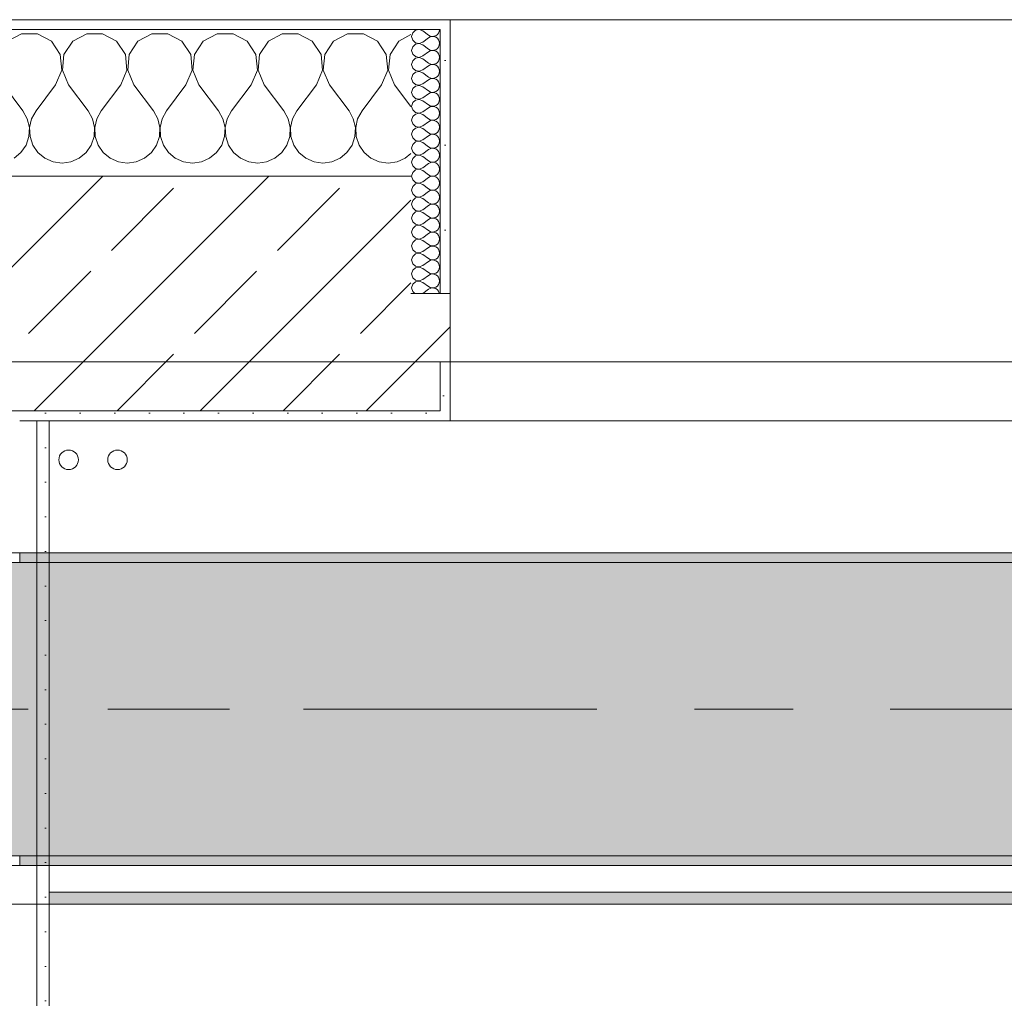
# Model space of a CAD drawing. Header units: metres. Extents: x -3.6 to 84.5, y -11 to 16.8.
# Tile 199 of 256: x 36.7 to 37.7, y 12.9 to 13.9. Entities that reach past the tile are written whole.
import ezdxf

# ---------------------------------------------------------------- set-up
doc = ezdxf.new("R2010")
doc.units = ezdxf.units.M
doc.header["$MEASUREMENT"] = 0
doc.linetypes.add('Achse', pattern=[0.2, 0.1, -0.05, 0, -0.05])
doc.linetypes.add('Strichlinie doppelt', pattern=[0.546806, 0.264583, -0.105833, 0.070556, -0.105833])
for name, color, linetype in [('451 - Universal.Achsen Raster', 7, 'Continuous'), ('604 - Struktur.Wand Aussen', 7, 'Continuous'), ('607 - Struktur.Stütze', 7, 'Continuous'), ('608 - Struktur.Träger', 7, 'Continuous'), ('801 - HKLSE.Heizung_ Klima_ Lüftung', 7, 'Continuous'), ('Neubau_606 - Struktur.Wand Innen Ausbau', 7, 'Continuous'), ('Neubau_653 - Abdeckung.TB Verkofferung', 7, 'Continuous')]:
    doc.layers.add(name, color=color, linetype=linetype)
pattern_1 = [(45, (0, 0), (-0.01767767, 0.01767767), [0, -0.025])]
pattern_2 = [(0, (0, 0), (0, 0.08660254), [0, -0.05]), (0, (0.025, 0.0433), (0, 0.08660254), [0, -0.05])]
pattern_3 = [(45, (0, 0), (-0.0848528, 0.0848528), []), (45, (-0.04243, 0.04243), (-0.0848528, 0.0848528), [0.09, -0.03])]

# ---------------------------------------------------------------- blocks, each defined once
blk = doc.blocks.new('*X26')
at = {"layer": '604 - Struktur.Wand Aussen', "color": 7, "linetype": 'Continuous', "lineweight": 5}
for p, q in [((36.6919, 13.8407), (36.6776, 13.833)), ((36.7081, 13.8407), (36.6919, 13.8407)), ((36.7224, 13.833), (36.7081, 13.8407)), ((36.7314, 13.8195), (36.7224, 13.833)), ((36.7442, 13.833), (36.7352, 13.8195)), ((36.7585, 13.8407), (36.7442, 13.833)), ((36.7748, 13.8407), (36.7585, 13.8407)), ((36.7891, 13.833), (36.7748, 13.8407)), ((36.7981, 13.8195), (36.7891, 13.833)), ((36.8109, 13.833), (36.8019, 13.8195)), ((36.8252, 13.8407), (36.8109, 13.833)), ((36.8415, 13.8407), (36.8252, 13.8407)), ((36.8558, 13.833), (36.8415, 13.8407)), ((36.8648, 13.8195), (36.8558, 13.833)), ((36.8776, 13.833), (36.8686, 13.8195)), ((36.8919, 13.8407), (36.8776, 13.833)), ((36.9081, 13.8407), (36.8919, 13.8407)), ((36.9224, 13.833), (36.9081, 13.8407)), ((36.9314, 13.8195), (36.9224, 13.833)), ((36.9442, 13.833), (36.9352, 13.8195)), ((36.9585, 13.8407), (36.9442, 13.833)), ((36.9748, 13.8407), (36.9585, 13.8407)), ((36.9891, 13.833), (36.9748, 13.8407)), ((36.9981, 13.8195), (36.9891, 13.833)), ((37.0109, 13.833), (37.0019, 13.8195)), ((37.0252, 13.8407), (37.0109, 13.833)), ((37.0415, 13.8407), (37.0252, 13.8407)), ((37.0558, 13.833), (37.0415, 13.8407)), ((37.0648, 13.8195), (37.0558, 13.833)), ((37.0776, 13.833), (37.0686, 13.8195)), ((37.09, 13.8397), (37.0776, 13.833)), ((36.733, 13.8033), (36.7314, 13.8195)), ((36.7352, 13.8195), (36.7337, 13.8033)), ((36.7996, 13.8033), (36.7981, 13.8195)), ((36.8019, 13.8195), (36.8004, 13.8033)), ((36.8663, 13.8033), (36.8648, 13.8195)), ((36.8686, 13.8195), (36.867, 13.8033)), ((36.933, 13.8033), (36.9314, 13.8195)), ((36.9352, 13.8195), (36.9337, 13.8033)), ((36.9996, 13.8033), (36.9981, 13.8195)), ((37.0019, 13.8195), (37.0004, 13.8033)), ((37.0663, 13.8033), (37.0648, 13.8195)), ((37.0686, 13.8195), (37.067, 13.8033)), ((36.7267, 13.7883), (36.733, 13.8033)), ((36.7337, 13.8033), (36.74, 13.7883)), ((36.7933, 13.7883), (36.7996, 13.8033)), ((36.8004, 13.8033), (36.8067, 13.7883)), ((36.86, 13.7883), (36.8663, 13.8033)), ((36.867, 13.8033), (36.8733, 13.7883)), ((36.9267, 13.7883), (36.933, 13.8033)), ((36.9337, 13.8033), (36.94, 13.7883)), ((36.9933, 13.7883), (36.9996, 13.8033)), ((37.0004, 13.8033), (37.0067, 13.7883)), ((37.06, 13.7883), (37.0663, 13.8033)), ((37.067, 13.8033), (37.0733, 13.7883)), ((36.6733, 13.7883), (36.6933, 13.7617)), ((36.7267, 13.7883), (36.7067, 13.7617)), ((36.74, 13.7883), (36.76, 13.7617)), ((36.7933, 13.7883), (36.7733, 13.7617)), ((36.8067, 13.7883), (36.8267, 13.7617)), ((36.86, 13.7883), (36.84, 13.7617)), ((36.8733, 13.7883), (36.8933, 13.7617)), ((36.9267, 13.7883), (36.9067, 13.7617)), ((36.94, 13.7883), (36.96, 13.7617)), ((36.9933, 13.7883), (36.9733, 13.7617)), ((37.0067, 13.7883), (37.0267, 13.7617)), ((37.06, 13.7883), (37.04, 13.7617)), ((37.0733, 13.7883), (37.09, 13.7661)), ((36.6978, 13.7536), (36.6933, 13.7617)), ((36.7067, 13.7617), (36.7022, 13.7536)), ((36.7645, 13.7536), (36.76, 13.7617)), ((36.7733, 13.7617), (36.7689, 13.7536)), ((36.8311, 13.7536), (36.8267, 13.7617)), ((36.84, 13.7617), (36.8355, 13.7536)), ((36.8978, 13.7536), (36.8933, 13.7617)), ((36.9067, 13.7617), (36.9022, 13.7536)), ((36.9645, 13.7536), (36.96, 13.7617)), ((36.9733, 13.7617), (36.9689, 13.7536)), ((37.0311, 13.7536), (37.0267, 13.7617)), ((37.04, 13.7617), (37.0355, 13.7536)), ((36.6999, 13.7447), (36.6978, 13.7536)), ((36.7022, 13.7536), (36.7001, 13.7447)), ((36.7665, 13.7447), (36.7645, 13.7536)), ((36.7689, 13.7536), (36.7668, 13.7447)), ((36.8332, 13.7447), (36.8311, 13.7536)), ((36.8355, 13.7536), (36.8335, 13.7447)), ((36.8999, 13.7447), (36.8978, 13.7536)), ((36.9022, 13.7536), (36.9001, 13.7447)), ((36.9665, 13.7447), (36.9645, 13.7536)), ((36.9689, 13.7536), (36.9668, 13.7447)), ((37.0332, 13.7447), (37.0311, 13.7536)), ((37.0355, 13.7536), (37.0335, 13.7447)), ((36.6994, 13.7355), (36.6999, 13.7447)), ((36.7001, 13.7447), (36.7006, 13.7355)), ((36.7661, 13.7355), (36.7665, 13.7447)), ((36.7668, 13.7447), (36.7672, 13.7355)), ((36.8328, 13.7355), (36.8332, 13.7447)), ((36.8335, 13.7447), (36.8339, 13.7355)), ((36.8994, 13.7355), (36.8999, 13.7447)), ((36.9001, 13.7447), (36.9006, 13.7355)), ((36.9661, 13.7355), (36.9665, 13.7447)), ((36.9668, 13.7447), (36.9672, 13.7355)), ((37.0328, 13.7355), (37.0332, 13.7447)), ((37.0335, 13.7447), (37.0339, 13.7355)), ((36.6965, 13.7268), (36.6994, 13.7355)), ((36.7006, 13.7355), (36.7035, 13.7268)), ((36.7631, 13.7268), (36.7661, 13.7355)), ((36.7672, 13.7355), (36.7702, 13.7268)), ((36.8298, 13.7268), (36.8328, 13.7355)), ((36.8339, 13.7355), (36.8369, 13.7268)), ((36.8965, 13.7268), (36.8994, 13.7355)), ((36.9006, 13.7355), (36.9035, 13.7268)), ((36.9631, 13.7268), (36.9661, 13.7355)), ((36.9672, 13.7355), (36.9702, 13.7268)), ((37.0298, 13.7268), (37.0328, 13.7355)), ((37.0339, 13.7355), (37.0369, 13.7268)), ((36.6913, 13.7192), (36.6965, 13.7268)), ((36.7035, 13.7268), (36.7087, 13.7192)), ((36.7579, 13.7192), (36.7631, 13.7268)), ((36.7702, 13.7268), (36.7754, 13.7192)), ((36.8246, 13.7192), (36.8298, 13.7268)), ((36.8369, 13.7268), (36.8421, 13.7192)), ((36.8913, 13.7192), (36.8965, 13.7268)), ((36.9035, 13.7268), (36.9087, 13.7192)), ((36.9579, 13.7192), (36.9631, 13.7268)), ((36.9702, 13.7268), (36.9754, 13.7192)), ((37.0246, 13.7192), (37.0298, 13.7268)), ((37.0369, 13.7268), (37.0421, 13.7192)), ((36.6842, 13.7133), (36.6913, 13.7192)), ((36.7087, 13.7192), (36.7158, 13.7133)), ((36.7158, 13.7133), (36.7242, 13.7096)), ((36.7424, 13.7096), (36.7509, 13.7133)), ((36.7509, 13.7133), (36.7579, 13.7192)), ((36.7754, 13.7192), (36.7825, 13.7133)), ((36.7825, 13.7133), (36.7909, 13.7096)), ((36.8091, 13.7096), (36.8175, 13.7133)), ((36.8175, 13.7133), (36.8246, 13.7192)), ((36.8421, 13.7192), (36.8491, 13.7133)), ((36.8491, 13.7133), (36.8576, 13.7096)), ((36.8758, 13.7096), (36.8842, 13.7133)), ((36.8842, 13.7133), (36.8913, 13.7192)), ((36.9087, 13.7192), (36.9158, 13.7133)), ((36.9158, 13.7133), (36.9242, 13.7096)), ((36.9424, 13.7096), (36.9509, 13.7133)), ((36.9509, 13.7133), (36.9579, 13.7192)), ((36.9754, 13.7192), (36.9825, 13.7133)), ((36.9825, 13.7133), (36.9909, 13.7096)), ((37.0091, 13.7096), (37.0175, 13.7133)), ((37.0175, 13.7133), (37.0246, 13.7192)), ((37.0421, 13.7192), (37.0491, 13.7133)), ((37.0491, 13.7133), (37.0576, 13.7096)), ((37.0758, 13.7096), (37.0842, 13.7133)), ((37.0842, 13.7133), (37.09, 13.7181)), ((36.7242, 13.7096), (36.7333, 13.7083)), ((36.7333, 13.7083), (36.7424, 13.7096)), ((36.7909, 13.7096), (36.8, 13.7083)), ((36.8, 13.7083), (36.8091, 13.7096)), ((36.8576, 13.7096), (36.8667, 13.7083)), ((36.8667, 13.7083), (36.8758, 13.7096)), ((36.9242, 13.7096), (36.9333, 13.7083)), ((36.9333, 13.7083), (36.9424, 13.7096)), ((36.9909, 13.7096), (37, 13.7083)), ((37, 13.7083), (37.0091, 13.7096)), ((37.0576, 13.7096), (37.0667, 13.7083)), ((37.0667, 13.7083), (37.0758, 13.7096))]:
    blk.add_line(p, q, dxfattribs=at)
blk = doc.blocks.new('*X54')
at = {"layer": '604 - Struktur.Wand Aussen', "color": 7, "linetype": 'Continuous', "lineweight": 5}
for p, q in [((37.0947, 13.8442), (37.0918, 13.8416)), ((37.0985, 13.845), (37.0947, 13.8442)), ((37.1021, 13.8436), (37.0985, 13.845)), ((37.1021, 13.8436), (37.1079, 13.8393)), ((37.1182, 13.8412), (37.119, 13.843)), ((37.119, 13.843), (37.1193, 13.845)), ((37.0918, 13.8416), (37.0907, 13.8379)), ((37.0907, 13.8379), (37.0918, 13.8341)), ((37.0918, 13.8341), (37.0947, 13.8315)), ((37.0985, 13.8307), (37.1021, 13.8321)), ((37.1021, 13.8321), (37.1079, 13.8364)), ((37.1079, 13.8393), (37.1096, 13.8383)), ((37.1096, 13.8374), (37.1079, 13.8364)), ((37.1096, 13.8383), (37.1115, 13.8379)), ((37.1115, 13.8378), (37.1096, 13.8374)), ((37.1115, 13.8379), (37.1135, 13.838)), ((37.1135, 13.8377), (37.1115, 13.8378)), ((37.1135, 13.838), (37.1153, 13.8386)), ((37.1153, 13.8371), (37.1135, 13.8377)), ((37.1153, 13.8386), (37.117, 13.8397)), ((37.117, 13.836), (37.1153, 13.8371)), ((37.117, 13.8397), (37.1182, 13.8412)), ((37.1182, 13.8345), (37.117, 13.836)), ((37.119, 13.8327), (37.1182, 13.8345)), ((37.1193, 13.8307), (37.119, 13.8327)), ((37.0918, 13.8273), (37.0907, 13.8236)), ((37.0907, 13.8236), (37.0918, 13.8198)), ((37.0947, 13.83), (37.0918, 13.8273)), ((37.0947, 13.8315), (37.0985, 13.8307)), ((37.0985, 13.8307), (37.0947, 13.83)), ((37.1021, 13.8293), (37.0985, 13.8307)), ((37.1021, 13.8293), (37.1079, 13.825)), ((37.1021, 13.8179), (37.1079, 13.8221)), ((37.1079, 13.825), (37.1096, 13.824)), ((37.1096, 13.8231), (37.1079, 13.8221)), ((37.1096, 13.824), (37.1115, 13.8236)), ((37.1115, 13.8235), (37.1096, 13.8231)), ((37.1115, 13.8236), (37.1135, 13.8237)), ((37.1135, 13.8234), (37.1115, 13.8235)), ((37.1135, 13.8237), (37.1153, 13.8243)), ((37.1153, 13.8228), (37.1135, 13.8234)), ((37.1153, 13.8243), (37.117, 13.8254)), ((37.117, 13.8217), (37.1153, 13.8228)), ((37.117, 13.8254), (37.1182, 13.827)), ((37.1182, 13.8202), (37.117, 13.8217)), ((37.1182, 13.827), (37.119, 13.8288)), ((37.119, 13.8288), (37.1193, 13.8307)), ((37.0918, 13.813), (37.0907, 13.8093)), ((37.0918, 13.8198), (37.0947, 13.8172)), ((37.0947, 13.8157), (37.0918, 13.813)), ((37.0947, 13.8172), (37.0985, 13.8165)), ((37.0985, 13.8164), (37.0947, 13.8157)), ((37.0985, 13.8165), (37.1021, 13.8179)), ((37.1021, 13.815), (37.0985, 13.8164)), ((37.1021, 13.815), (37.1079, 13.8107)), ((37.117, 13.8112), (37.1182, 13.8127)), ((37.119, 13.8184), (37.1182, 13.8202)), ((37.1182, 13.8127), (37.119, 13.8145)), ((37.1193, 13.8164), (37.119, 13.8184)), ((37.119, 13.8145), (37.1193, 13.8164)), ((37.0907, 13.8093), (37.0918, 13.8055)), ((37.0918, 13.8055), (37.0947, 13.8029)), ((37.0947, 13.8029), (37.0985, 13.8022)), ((37.0985, 13.8021), (37.0947, 13.8014)), ((37.0985, 13.8022), (37.1021, 13.8036)), ((37.1021, 13.8007), (37.0985, 13.8021)), ((37.1021, 13.8036), (37.1079, 13.8079)), ((37.1079, 13.8107), (37.1096, 13.8098)), ((37.1096, 13.8088), (37.1079, 13.8079)), ((37.1096, 13.8098), (37.1115, 13.8093)), ((37.1115, 13.8093), (37.1096, 13.8088)), ((37.1115, 13.8093), (37.1135, 13.8094)), ((37.1135, 13.8092), (37.1115, 13.8093)), ((37.1135, 13.8094), (37.1153, 13.81)), ((37.1153, 13.8085), (37.1135, 13.8092)), ((37.1153, 13.81), (37.117, 13.8112)), ((37.117, 13.8074), (37.1153, 13.8085)), ((37.1182, 13.8059), (37.117, 13.8074)), ((37.119, 13.8041), (37.1182, 13.8059)), ((37.1193, 13.8021), (37.119, 13.8041)), ((37.119, 13.8002), (37.1193, 13.8021)), ((37.0918, 13.7988), (37.0907, 13.795)), ((37.0907, 13.795), (37.0918, 13.7912)), ((37.0947, 13.8014), (37.0918, 13.7988)), ((37.1021, 13.8007), (37.1079, 13.7964)), ((37.1021, 13.7893), (37.1079, 13.7936)), ((37.1079, 13.7964), (37.1096, 13.7955)), ((37.1096, 13.7945), (37.1079, 13.7936)), ((37.1096, 13.7955), (37.1115, 13.795)), ((37.1115, 13.795), (37.1096, 13.7945)), ((37.1115, 13.795), (37.1135, 13.7951)), ((37.1135, 13.7949), (37.1115, 13.795)), ((37.1135, 13.7951), (37.1153, 13.7958)), ((37.1153, 13.7942), (37.1135, 13.7949)), ((37.1153, 13.7958), (37.117, 13.7969)), ((37.117, 13.7931), (37.1153, 13.7942)), ((37.117, 13.7969), (37.1182, 13.7984)), ((37.1182, 13.7916), (37.117, 13.7931)), ((37.1182, 13.7984), (37.119, 13.8002)), ((37.119, 13.7898), (37.1182, 13.7916)), ((37.0918, 13.7845), (37.0907, 13.7807)), ((37.0918, 13.7912), (37.0947, 13.7886)), ((37.0947, 13.7871), (37.0918, 13.7845)), ((37.0947, 13.7886), (37.0985, 13.7879)), ((37.0985, 13.7878), (37.0947, 13.7871)), ((37.0985, 13.7879), (37.1021, 13.7893)), ((37.1021, 13.7864), (37.0985, 13.7878)), ((37.1021, 13.7864), (37.1079, 13.7821)), ((37.1079, 13.7821), (37.1096, 13.7812)), ((37.1135, 13.7808), (37.1153, 13.7815)), ((37.1153, 13.7815), (37.117, 13.7826)), ((37.117, 13.7826), (37.1182, 13.7841)), ((37.1182, 13.7841), (37.119, 13.7859)), ((37.1193, 13.7879), (37.119, 13.7898)), ((37.119, 13.7859), (37.1193, 13.7879)), ((37.0907, 13.7807), (37.0918, 13.777)), ((37.0918, 13.777), (37.0947, 13.7743)), ((37.0947, 13.7728), (37.0918, 13.7702)), ((37.0947, 13.7743), (37.0985, 13.7736)), ((37.0985, 13.7735), (37.0947, 13.7728)), ((37.0985, 13.7736), (37.1021, 13.775)), ((37.1021, 13.7721), (37.0985, 13.7735)), ((37.1021, 13.775), (37.1079, 13.7793)), ((37.1021, 13.7721), (37.1079, 13.7679)), ((37.1096, 13.7802), (37.1079, 13.7793)), ((37.1096, 13.7812), (37.1115, 13.7807)), ((37.1115, 13.7807), (37.1096, 13.7802)), ((37.1115, 13.7807), (37.1135, 13.7808)), ((37.1135, 13.7806), (37.1115, 13.7807)), ((37.1153, 13.78), (37.1135, 13.7806)), ((37.117, 13.7788), (37.1153, 13.78)), ((37.1182, 13.7773), (37.117, 13.7788)), ((37.119, 13.7755), (37.1182, 13.7773)), ((37.1182, 13.7698), (37.119, 13.7716)), ((37.1193, 13.7736), (37.119, 13.7755)), ((37.119, 13.7716), (37.1193, 13.7736)), ((37.0918, 13.7702), (37.0907, 13.7664)), ((37.0907, 13.7664), (37.0918, 13.7627)), ((37.0918, 13.7627), (37.0947, 13.76)), ((37.1021, 13.7607), (37.1079, 13.765)), ((37.1079, 13.7679), (37.1096, 13.7669)), ((37.1096, 13.766), (37.1079, 13.765)), ((37.1096, 13.7669), (37.1115, 13.7665)), ((37.1115, 13.7664), (37.1096, 13.766)), ((37.1115, 13.7665), (37.1135, 13.7666)), ((37.1135, 13.7663), (37.1115, 13.7664)), ((37.1135, 13.7666), (37.1153, 13.7672)), ((37.1153, 13.7657), (37.1135, 13.7663)), ((37.1153, 13.7672), (37.117, 13.7683)), ((37.117, 13.7646), (37.1153, 13.7657)), ((37.117, 13.7683), (37.1182, 13.7698)), ((37.1182, 13.763), (37.117, 13.7646)), ((37.119, 13.7612), (37.1182, 13.763)), ((37.1193, 13.7593), (37.119, 13.7612)), ((37.0918, 13.7559), (37.0907, 13.7521)), ((37.0907, 13.7521), (37.0918, 13.7484)), ((37.0947, 13.7585), (37.0918, 13.7559)), ((37.0947, 13.76), (37.0985, 13.7593)), ((37.0985, 13.7593), (37.0947, 13.7585)), ((37.0985, 13.7593), (37.1021, 13.7607)), ((37.1021, 13.7579), (37.0985, 13.7593)), ((37.1021, 13.7579), (37.1079, 13.7536)), ((37.1079, 13.7536), (37.1096, 13.7526)), ((37.1096, 13.7517), (37.1079, 13.7507)), ((37.1096, 13.7526), (37.1115, 13.7522)), ((37.1115, 13.7521), (37.1096, 13.7517)), ((37.1115, 13.7522), (37.1135, 13.7523)), ((37.1135, 13.752), (37.1115, 13.7521)), ((37.1135, 13.7523), (37.1153, 13.7529)), ((37.1153, 13.7514), (37.1135, 13.752)), ((37.1153, 13.7529), (37.117, 13.754)), ((37.117, 13.7503), (37.1153, 13.7514)), ((37.117, 13.754), (37.1182, 13.7555)), ((37.1182, 13.7555), (37.119, 13.7573)), ((37.119, 13.7573), (37.1193, 13.7593)), ((37.0918, 13.7416), (37.0907, 13.7379)), ((37.0918, 13.7484), (37.0947, 13.7458)), ((37.0947, 13.7442), (37.0918, 13.7416)), ((37.0947, 13.7458), (37.0985, 13.745)), ((37.0985, 13.745), (37.0947, 13.7442)), ((37.0985, 13.745), (37.1021, 13.7464)), ((37.1021, 13.7436), (37.0985, 13.745)), ((37.1021, 13.7464), (37.1079, 13.7507)), ((37.1021, 13.7436), (37.1079, 13.7393)), ((37.1182, 13.7488), (37.117, 13.7503)), ((37.117, 13.7397), (37.1182, 13.7412)), ((37.119, 13.747), (37.1182, 13.7488)), ((37.1182, 13.7412), (37.119, 13.743)), ((37.1193, 13.745), (37.119, 13.747)), ((37.119, 13.743), (37.1193, 13.745)), ((37.0907, 13.7379), (37.0918, 13.7341)), ((37.0918, 13.7341), (37.0947, 13.7315)), ((37.0947, 13.7315), (37.0985, 13.7307)), ((37.0985, 13.7307), (37.1021, 13.7321)), ((37.1021, 13.7321), (37.1079, 13.7364)), ((37.1079, 13.7393), (37.1096, 13.7383)), ((37.1096, 13.7374), (37.1079, 13.7364)), ((37.1096, 13.7383), (37.1115, 13.7379)), ((37.1115, 13.7378), (37.1096, 13.7374)), ((37.1115, 13.7379), (37.1135, 13.738)), ((37.1135, 13.7377), (37.1115, 13.7378)), ((37.1135, 13.738), (37.1153, 13.7386)), ((37.1153, 13.7371), (37.1135, 13.7377)), ((37.1153, 13.7386), (37.117, 13.7397)), ((37.117, 13.736), (37.1153, 13.7371)), ((37.1182, 13.7345), (37.117, 13.736)), ((37.119, 13.7327), (37.1182, 13.7345)), ((37.1193, 13.7307), (37.119, 13.7327)), ((37.0918, 13.7273), (37.0907, 13.7236)), ((37.0907, 13.7236), (37.0918, 13.7198)), ((37.0947, 13.73), (37.0918, 13.7273)), ((37.0985, 13.7307), (37.0947, 13.73)), ((37.1021, 13.7293), (37.0985, 13.7307)), ((37.1021, 13.7293), (37.1079, 13.725)), ((37.1021, 13.7179), (37.1079, 13.7221)), ((37.1079, 13.725), (37.1096, 13.724)), ((37.1096, 13.7231), (37.1079, 13.7221)), ((37.1096, 13.724), (37.1115, 13.7236)), ((37.1115, 13.7235), (37.1096, 13.7231)), ((37.1115, 13.7236), (37.1135, 13.7237)), ((37.1135, 13.7234), (37.1115, 13.7235)), ((37.1135, 13.7237), (37.1153, 13.7243)), ((37.1153, 13.7228), (37.1135, 13.7234)), ((37.1153, 13.7243), (37.117, 13.7254)), ((37.117, 13.7217), (37.1153, 13.7228)), ((37.117, 13.7254), (37.1182, 13.727)), ((37.1182, 13.7202), (37.117, 13.7217)), ((37.1182, 13.727), (37.119, 13.7288)), ((37.119, 13.7288), (37.1193, 13.7307)), ((37.0918, 13.713), (37.0907, 13.7093)), ((37.0918, 13.7198), (37.0947, 13.7172)), ((37.0947, 13.7157), (37.0918, 13.713)), ((37.0947, 13.7172), (37.0985, 13.7165)), ((37.0985, 13.7164), (37.0947, 13.7157)), ((37.0985, 13.7165), (37.1021, 13.7179)), ((37.1021, 13.715), (37.0985, 13.7164)), ((37.1021, 13.715), (37.1079, 13.7107)), ((37.1153, 13.71), (37.117, 13.7112)), ((37.117, 13.7112), (37.1182, 13.7127)), ((37.119, 13.7184), (37.1182, 13.7202)), ((37.1182, 13.7127), (37.119, 13.7145)), ((37.1193, 13.7164), (37.119, 13.7184)), ((37.119, 13.7145), (37.1193, 13.7164)), ((37.0907, 13.7093), (37.0918, 13.7055)), ((37.0918, 13.7055), (37.0947, 13.7029)), ((37.0947, 13.7014), (37.0918, 13.6988)), ((37.0947, 13.7029), (37.0985, 13.7022)), ((37.0985, 13.7021), (37.0947, 13.7014)), ((37.0985, 13.7022), (37.1021, 13.7036)), ((37.1021, 13.7007), (37.0985, 13.7021)), ((37.1021, 13.7036), (37.1079, 13.7079)), ((37.1079, 13.7107), (37.1096, 13.7098)), ((37.1096, 13.7088), (37.1079, 13.7079)), ((37.1096, 13.7098), (37.1115, 13.7093)), ((37.1115, 13.7093), (37.1096, 13.7088)), ((37.1115, 13.7093), (37.1135, 13.7094)), ((37.1135, 13.7092), (37.1115, 13.7093)), ((37.1135, 13.7094), (37.1153, 13.71)), ((37.1153, 13.7085), (37.1135, 13.7092)), ((37.117, 13.7074), (37.1153, 13.7085)), ((37.1182, 13.7059), (37.117, 13.7074)), ((37.119, 13.7041), (37.1182, 13.7059)), ((37.1193, 13.7021), (37.119, 13.7041)), ((37.119, 13.7002), (37.1193, 13.7021)), ((37.0918, 13.6988), (37.0907, 13.695)), ((37.0907, 13.695), (37.0918, 13.6912)), ((37.0918, 13.6912), (37.0947, 13.6886)), ((37.1021, 13.7007), (37.1079, 13.6964)), ((37.1021, 13.6893), (37.1079, 13.6936)), ((37.1079, 13.6964), (37.1096, 13.6955)), ((37.1096, 13.6945), (37.1079, 13.6936)), ((37.1096, 13.6955), (37.1115, 13.695)), ((37.1115, 13.695), (37.1096, 13.6945)), ((37.1115, 13.695), (37.1135, 13.6951)), ((37.1135, 13.6949), (37.1115, 13.695)), ((37.1135, 13.6951), (37.1153, 13.6958)), ((37.1153, 13.6942), (37.1135, 13.6949)), ((37.1153, 13.6958), (37.117, 13.6969)), ((37.117, 13.6931), (37.1153, 13.6942)), ((37.117, 13.6969), (37.1182, 13.6984)), ((37.1182, 13.6916), (37.117, 13.6931)), ((37.1182, 13.6984), (37.119, 13.7002)), ((37.119, 13.6898), (37.1182, 13.6916)), ((37.0918, 13.6845), (37.0907, 13.6807)), ((37.0907, 13.6807), (37.0918, 13.677)), ((37.0947, 13.6871), (37.0918, 13.6845)), ((37.0947, 13.6886), (37.0985, 13.6879)), ((37.0985, 13.6878), (37.0947, 13.6871)), ((37.0985, 13.6879), (37.1021, 13.6893)), ((37.1021, 13.6864), (37.0985, 13.6878)), ((37.1021, 13.6864), (37.1079, 13.6821)), ((37.1079, 13.6821), (37.1096, 13.6812)), ((37.1096, 13.6812), (37.1115, 13.6807)), ((37.1115, 13.6807), (37.1096, 13.6802)), ((37.1115, 13.6807), (37.1135, 13.6808)), ((37.1135, 13.6806), (37.1115, 13.6807)), ((37.1135, 13.6808), (37.1153, 13.6815)), ((37.1153, 13.6815), (37.117, 13.6826)), ((37.117, 13.6826), (37.1182, 13.6841)), ((37.1182, 13.6841), (37.119, 13.6859)), ((37.1193, 13.6879), (37.119, 13.6898)), ((37.119, 13.6859), (37.1193, 13.6879)), ((37.0918, 13.677), (37.0947, 13.6743)), ((37.0947, 13.6728), (37.0918, 13.6702)), ((37.0947, 13.6743), (37.0985, 13.6736)), ((37.0985, 13.6735), (37.0947, 13.6728)), ((37.0985, 13.6736), (37.1021, 13.675)), ((37.1021, 13.6721), (37.0985, 13.6735)), ((37.1021, 13.675), (37.1079, 13.6793)), ((37.1021, 13.6721), (37.1079, 13.6679)), ((37.1096, 13.6802), (37.1079, 13.6793)), ((37.1153, 13.68), (37.1135, 13.6806)), ((37.117, 13.6788), (37.1153, 13.68)), ((37.1182, 13.6773), (37.117, 13.6788)), ((37.119, 13.6755), (37.1182, 13.6773)), ((37.1182, 13.6698), (37.119, 13.6716)), ((37.1193, 13.6736), (37.119, 13.6755)), ((37.119, 13.6716), (37.1193, 13.6736)), ((37.0918, 13.6702), (37.0907, 13.6664)), ((37.0907, 13.6664), (37.0918, 13.6627)), ((37.0918, 13.6627), (37.0947, 13.66)), ((37.0985, 13.6593), (37.1021, 13.6607)), ((37.1021, 13.6607), (37.1079, 13.665)), ((37.1079, 13.6679), (37.1096, 13.6669)), ((37.1096, 13.666), (37.1079, 13.665)), ((37.1096, 13.6669), (37.1115, 13.6665)), ((37.1115, 13.6664), (37.1096, 13.666)), ((37.1115, 13.6665), (37.1135, 13.6666)), ((37.1135, 13.6663), (37.1115, 13.6664)), ((37.1135, 13.6666), (37.1153, 13.6672)), ((37.1153, 13.6657), (37.1135, 13.6663)), ((37.1153, 13.6672), (37.117, 13.6683)), ((37.117, 13.6646), (37.1153, 13.6657)), ((37.117, 13.6683), (37.1182, 13.6698)), ((37.1182, 13.663), (37.117, 13.6646)), ((37.119, 13.6612), (37.1182, 13.663)), ((37.1193, 13.6593), (37.119, 13.6612)), ((37.0918, 13.6559), (37.0907, 13.6521)), ((37.0907, 13.6521), (37.0918, 13.6484)), ((37.0947, 13.6585), (37.0918, 13.6559)), ((37.0947, 13.66), (37.0985, 13.6593)), ((37.0985, 13.6593), (37.0947, 13.6585)), ((37.1021, 13.6579), (37.0985, 13.6593)), ((37.1021, 13.6579), (37.1079, 13.6536)), ((37.1021, 13.6464), (37.1079, 13.6507)), ((37.1079, 13.6536), (37.1096, 13.6526)), ((37.1096, 13.6517), (37.1079, 13.6507)), ((37.1096, 13.6526), (37.1115, 13.6522)), ((37.1115, 13.6521), (37.1096, 13.6517)), ((37.1115, 13.6522), (37.1135, 13.6523)), ((37.1135, 13.652), (37.1115, 13.6521)), ((37.1135, 13.6523), (37.1153, 13.6529)), ((37.1153, 13.6514), (37.1135, 13.652)), ((37.1153, 13.6529), (37.117, 13.654)), ((37.117, 13.6503), (37.1153, 13.6514)), ((37.117, 13.654), (37.1182, 13.6555)), ((37.1182, 13.6555), (37.119, 13.6573)), ((37.119, 13.6573), (37.1193, 13.6593)), ((37.0918, 13.6416), (37.0907, 13.6379)), ((37.0918, 13.6484), (37.0947, 13.6458)), ((37.0947, 13.6442), (37.0918, 13.6416)), ((37.0947, 13.6458), (37.0985, 13.645)), ((37.0985, 13.645), (37.0947, 13.6442)), ((37.0985, 13.645), (37.1021, 13.6464)), ((37.1021, 13.6436), (37.0985, 13.645)), ((37.1021, 13.6436), (37.1079, 13.6393)), ((37.1182, 13.6488), (37.117, 13.6503)), ((37.117, 13.6397), (37.1182, 13.6412)), ((37.119, 13.647), (37.1182, 13.6488)), ((37.1182, 13.6412), (37.119, 13.643)), ((37.1193, 13.645), (37.119, 13.647)), ((37.119, 13.643), (37.1193, 13.645)), ((37.0907, 13.6379), (37.0918, 13.6341)), ((37.0918, 13.6341), (37.0947, 13.6315)), ((37.0947, 13.6315), (37.0985, 13.6307)), ((37.0985, 13.6307), (37.0947, 13.63)), ((37.0985, 13.6307), (37.1021, 13.6321)), ((37.1021, 13.6293), (37.0985, 13.6307)), ((37.1021, 13.6321), (37.1079, 13.6364)), ((37.1079, 13.6393), (37.1096, 13.6383)), ((37.1096, 13.6374), (37.1079, 13.6364)), ((37.1096, 13.6383), (37.1115, 13.6379)), ((37.1115, 13.6378), (37.1096, 13.6374)), ((37.1115, 13.6379), (37.1135, 13.638)), ((37.1135, 13.6377), (37.1115, 13.6378)), ((37.1135, 13.638), (37.1153, 13.6386)), ((37.1153, 13.6371), (37.1135, 13.6377)), ((37.1153, 13.6386), (37.117, 13.6397)), ((37.117, 13.636), (37.1153, 13.6371)), ((37.1182, 13.6345), (37.117, 13.636)), ((37.119, 13.6327), (37.1182, 13.6345)), ((37.1193, 13.6307), (37.119, 13.6327)), ((37.119, 13.6288), (37.1193, 13.6307)), ((37.0918, 13.6273), (37.0907, 13.6236)), ((37.0907, 13.6236), (37.0918, 13.6198)), ((37.0947, 13.63), (37.0918, 13.6273)), ((37.1021, 13.6293), (37.1079, 13.625)), ((37.1021, 13.6179), (37.1079, 13.6221)), ((37.1079, 13.625), (37.1096, 13.624)), ((37.1096, 13.6231), (37.1079, 13.6221)), ((37.1096, 13.624), (37.1115, 13.6236)), ((37.1115, 13.6235), (37.1096, 13.6231)), ((37.1115, 13.6236), (37.1135, 13.6237)), ((37.1135, 13.6234), (37.1115, 13.6235)), ((37.1135, 13.6237), (37.1153, 13.6243)), ((37.1153, 13.6228), (37.1135, 13.6234)), ((37.1153, 13.6243), (37.117, 13.6254)), ((37.117, 13.6217), (37.1153, 13.6228)), ((37.117, 13.6254), (37.1182, 13.627)), ((37.1182, 13.6202), (37.117, 13.6217)), ((37.1182, 13.627), (37.119, 13.6288)), ((37.0918, 13.613), (37.0907, 13.6093)), ((37.0918, 13.6198), (37.0947, 13.6172)), ((37.0947, 13.6157), (37.0918, 13.613)), ((37.0947, 13.6172), (37.0985, 13.6165)), ((37.0985, 13.6164), (37.0947, 13.6157)), ((37.0985, 13.6165), (37.1021, 13.6179)), ((37.1021, 13.615), (37.0985, 13.6164)), ((37.1021, 13.615), (37.1079, 13.6107)), ((37.1079, 13.6107), (37.1096, 13.6098)), ((37.1153, 13.61), (37.117, 13.6112)), ((37.117, 13.6112), (37.1182, 13.6127)), ((37.119, 13.6184), (37.1182, 13.6202)), ((37.1182, 13.6127), (37.119, 13.6145)), ((37.1193, 13.6164), (37.119, 13.6184)), ((37.119, 13.6145), (37.1193, 13.6164)), ((37.0907, 13.6093), (37.0918, 13.6055)), ((37.0918, 13.6055), (37.0947, 13.6029)), ((37.0947, 13.6014), (37.0918, 13.5988)), ((37.0947, 13.6029), (37.0985, 13.6022)), ((37.0985, 13.6021), (37.0947, 13.6014)), ((37.0985, 13.6022), (37.1021, 13.6036)), ((37.1021, 13.6007), (37.0985, 13.6021)), ((37.1021, 13.6036), (37.1079, 13.6079)), ((37.1021, 13.6007), (37.1079, 13.5964)), ((37.1096, 13.6088), (37.1079, 13.6079)), ((37.1096, 13.6098), (37.1115, 13.6093)), ((37.1115, 13.6093), (37.1096, 13.6088)), ((37.1115, 13.6093), (37.1135, 13.6094)), ((37.1135, 13.6092), (37.1115, 13.6093)), ((37.1135, 13.6094), (37.1153, 13.61)), ((37.1153, 13.6085), (37.1135, 13.6092)), ((37.117, 13.6074), (37.1153, 13.6085)), ((37.1182, 13.6059), (37.117, 13.6074)), ((37.119, 13.6041), (37.1182, 13.6059)), ((37.1182, 13.5984), (37.119, 13.6002)), ((37.1193, 13.6021), (37.119, 13.6041)), ((37.119, 13.6002), (37.1193, 13.6021)), ((37.0918, 13.5988), (37.0907, 13.595)), ((37.0907, 13.595), (37.0918, 13.5912)), ((37.0918, 13.5912), (37.0947, 13.5886)), ((37.1021, 13.5893), (37.1079, 13.5936)), ((37.1079, 13.5964), (37.1096, 13.5955)), ((37.1096, 13.5945), (37.1079, 13.5936)), ((37.1096, 13.5955), (37.1115, 13.595)), ((37.1115, 13.595), (37.1096, 13.5945)), ((37.1115, 13.595), (37.1135, 13.5951)), ((37.1135, 13.5949), (37.1115, 13.595)), ((37.1135, 13.5951), (37.1153, 13.5958)), ((37.1153, 13.5942), (37.1135, 13.5949)), ((37.1153, 13.5958), (37.117, 13.5969)), ((37.117, 13.5931), (37.1153, 13.5942)), ((37.117, 13.5969), (37.1182, 13.5984)), ((37.1182, 13.5916), (37.117, 13.5931)), ((37.119, 13.5898), (37.1182, 13.5916)), ((37.0918, 13.5845), (37.0907, 13.5807)), ((37.0907, 13.5807), (37.0918, 13.577)), ((37.0947, 13.5871), (37.0918, 13.5845)), ((37.0947, 13.5886), (37.0985, 13.5879)), ((37.0985, 13.5878), (37.0947, 13.5871)), ((37.0985, 13.5879), (37.1021, 13.5893)), ((37.1021, 13.5864), (37.0985, 13.5878)), ((37.1021, 13.5864), (37.1079, 13.5821)), ((37.1079, 13.5821), (37.1096, 13.5812)), ((37.1096, 13.5802), (37.1079, 13.5793)), ((37.1096, 13.5812), (37.1115, 13.5807)), ((37.1115, 13.5807), (37.1096, 13.5802)), ((37.1115, 13.5807), (37.1135, 13.5808)), ((37.1135, 13.5806), (37.1115, 13.5807)), ((37.1135, 13.5808), (37.1153, 13.5815)), ((37.1153, 13.58), (37.1135, 13.5806)), ((37.1153, 13.5815), (37.117, 13.5826)), ((37.117, 13.5788), (37.1153, 13.58)), ((37.117, 13.5826), (37.1182, 13.5841)), ((37.1182, 13.5841), (37.119, 13.5859)), ((37.1193, 13.5879), (37.119, 13.5898)), ((37.119, 13.5859), (37.1193, 13.5879)), ((37.0918, 13.577), (37.0939, 13.575)), ((37.1021, 13.575), (37.1079, 13.5793)), ((37.1182, 13.5773), (37.117, 13.5788)), ((37.119, 13.5755), (37.1182, 13.5773)), ((37.1191, 13.575), (37.119, 13.5755))]:
    blk.add_line(p, q, dxfattribs=at)

msp = doc.modelspace()

# ---------------------------------------------------------------- hatches: boundary and pattern name
at = {"layer": '604 - Struktur.Wand Aussen', "linetype": 'Continuous', "lineweight": 0, "true_color": 0x000000}
h = msp.add_hatch(dxfattribs=at)
h.set_pattern_fill('Verputz_0001', color=18, style=0, pattern_type=2)
h.set_pattern_definition(pattern_2)
h.paths.add_polyline_path([(35.95, 13.855), (35.95, 13.845), (37.12, 13.845), (37.12, 13.855)])
h = msp.add_hatch(dxfattribs=at)
h.set_pattern_fill('Verputz_0001', color=18, style=0, pattern_type=2)
h.set_pattern_definition(pattern_2)
h.paths.add_polyline_path([(37.12, 13.855), (37.12, 13.575), (37.13, 13.575), (37.13, 13.855)])
h = msp.add_hatch(dxfattribs=at)
h.set_pattern_fill('Beton__Stahlbeton_0001', color=18, style=0, pattern_type=2)
h.set_pattern_definition(pattern_3)
h.paths.add_polyline_path([(35.94, 13.505), (35.95, 13.505), (35.95, 13.455), (37.12, 13.455), (37.12, 13.505), (37.13, 13.505), (37.13, 13.575), (37.12, 13.575), (37.09, 13.575), (37.09, 13.695), (35.98, 13.695), (35.98, 13.575), (35.95, 13.575), (35.94, 13.575)])
h = msp.add_hatch(dxfattribs=at)
h.set_pattern_fill('Gips_0001', color=18, style=0, pattern_type=2)
h.set_pattern_definition(pattern_1)
h.paths.add_polyline_path([(37.12, 13.445), (37.13, 13.445), (37.13, 13.505), (37.12, 13.505)])
h = msp.add_hatch(dxfattribs=at)
h.set_pattern_fill('Gips_0001', color=18, style=0, pattern_type=2)
h.set_pattern_definition(pattern_1)
h.paths.add_polyline_path([(36.69, 13.455), (36.69, 13.445), (37.12, 13.445), (37.12, 13.455)])
at = {"layer": '607 - Struktur.Stütze', "linetype": 'Continuous', "lineweight": 0, "true_color": 0x000000}
h = msp.add_hatch(dxfattribs=at)
h.set_pattern_fill('Gips_0001', color=18, style=0, pattern_type=2)
h.set_pattern_definition(pattern_1)
h.paths.add_polyline_path([(36.37, 13.455), (36.37, 13.445), (36.38, 13.445), (36.38, 13.45), (36.68, 13.45), (36.68, 13.445), (36.69, 13.445), (36.69, 13.455)])
at = {"layer": '608 - Struktur.Träger', "linetype": 'Continuous', "lineweight": 0, "true_color": 0x000000}
h = msp.add_hatch(dxfattribs=at)
h.set_pattern_fill('Gips_0001', color=18, style=0, pattern_type=2)
h.set_pattern_definition(pattern_1)
h.paths.add_polyline_path([(36.69, 13.3), (39.97, 13.3), (39.97, 13.31), (36.69, 13.31)])
h = msp.add_hatch(dxfattribs=at)
h.set_pattern_fill('Beton__Stahlbeton_0001', color=18, style=0, pattern_type=2)
h.set_pattern_definition(pattern_3)
h.paths.add_polyline_path([(15.09, 13.3), (14.78, 13.3), (14.78, 13), (15.09, 13), (18.37, 13), (18.69, 13), (21.97, 13), (22.29, 13), (25.57, 13), (25.89, 13), (29.17, 13), (29.49, 13), (32.77, 13), (33.09, 13), (36.37, 13), (36.69, 13), (39.97, 13), (40.29, 13), (43.57, 13), (43.89, 13), (47.17, 13), (47.48, 13), (47.48, 13.3), (47.17, 13.3), (43.89, 13.3), (43.57, 13.3), (40.29, 13.3), (39.97, 13.3), (36.69, 13.3), (36.37, 13.3), (33.09, 13.3), (32.77, 13.3), (29.49, 13.3), (29.17, 13.3), (25.89, 13.3), (25.57, 13.3), (22.29, 13.3), (21.97, 13.3), (18.69, 13.3), (18.37, 13.3)])
h = msp.add_hatch(dxfattribs=at)
h.set_pattern_fill('Gips_0001', color=18, style=0, pattern_type=2)
h.set_pattern_definition(pattern_1)
h.paths.add_polyline_path([(36.69, 12.99), (39.97, 12.99), (39.97, 13), (36.69, 13)])
at = {"layer": 'Neubau_606 - Struktur.Wand Innen Ausbau', "linetype": 'Continuous', "lineweight": 0, "true_color": 0x000000}
h = msp.add_hatch(dxfattribs=at)
h.set_pattern_fill('Gips_0001', color=18, style=0, pattern_type=2)
h.set_pattern_definition(pattern_1)
h.paths.add_polyline_path([(36.72, 12.7025), (36.72, 13.445), (36.7075, 13.445), (36.7075, 12.7025)])
at = {"layer": 'Neubau_653 - Abdeckung.TB Verkofferung', "linetype": 'Continuous', "lineweight": 0, "true_color": 0x000000}
h = msp.add_hatch(dxfattribs=at)
h.set_pattern_fill('Gips_0001', color=18, style=0, pattern_type=2)
h.set_pattern_definition(pattern_1)
h.paths.add_polyline_path([(36.72, 12.9505), (40.2375, 12.9505), (40.2375, 12.963), (36.72, 12.963)])

# ---------------------------------------------------------------- linework, layer by layer
at = {"layer": '451 - Universal.Achsen Raster', "color": 160, "linetype": 'Strichlinie doppelt', "lineweight": 9, "true_color": 0x3232ff}
msp.add_line((64.935, 13.15), (-3.175, 13.15), dxfattribs=at)
at = {"layer": '604 - Struktur.Wand Aussen', "color": 7, "linetype": 'Continuous', "lineweight": 5}
for p, q in [((37.12, 13.855), (37.13, 13.855)), ((37.13, 13.855), (37.13, 13.845)), ((37.09, 13.845), (35.98, 13.845)), ((37.09, 13.845), (37.12, 13.845)), ((37.12, 13.575), (37.12, 13.845)), ((37.12, 13.845), (37.12, 13.575)), ((37.13, 13.845), (37.13, 13.705)), ((37.13, 13.705), (37.13, 13.695)), ((37.13, 13.695), (37.13, 13.575)), ((37.09, 13.575), (37.12, 13.575)), ((37.12, 13.575), (37.13, 13.575)), ((37.12, 13.505), (37.13, 13.505)), ((37.13, 13.505), (37.13, 13.455)), ((37.13, 13.455), (37.13, 13.445)), ((37.12, 13.445), (37.13, 13.445))]:
    msp.add_line(p, q, dxfattribs=at)
at = {"layer": '604 - Struktur.Wand Aussen', "color": 7, "linetype": 'Continuous', "lineweight": 13}
for p, q in [((39.53, 13.855), (37.13, 13.855)), ((37.09, 13.695), (35.98, 13.695)), ((37.13, 13.575), (37.13, 13.505)), ((37.12, 13.455), (37.12, 13.505)), ((35.95, 13.455), (37.12, 13.455)), ((37.13, 13.445), (39.53, 13.445))]:
    msp.add_line(p, q, dxfattribs=at)
at = {"layer": '604 - Struktur.Wand Aussen', "color": 7, "linetype": 'Continuous', "lineweight": 5, "flags": 128}
for points in [[(37.12, 13.855), (35.95, 13.855)], [(36.69, 13.445), (37.12, 13.445)]]:
    msp.add_lwpolyline(points, dxfattribs=at)
at = {"layer": '608 - Struktur.Träger', "color": 7, "linetype": 'Continuous', "lineweight": 13}
for p, q in [((14.78, 13.31), (47.48, 13.31)), ((36.69, 13.3), (36.37, 13.3)), ((39.97, 13.3), (36.69, 13.3)), ((14.78, 12.99), (47.48, 12.99))]:
    msp.add_line(p, q, dxfattribs=at)
at = {"layer": '608 - Struktur.Träger', "color": 7, "linetype": 'Continuous', "lineweight": 5}
for p, q in [((36.69, 13.31), (36.69, 13.3)), ((39.97, 13.31), (36.69, 13.31)), ((36.69, 13), (36.69, 12.99)), ((39.97, 12.99), (36.69, 12.99))]:
    msp.add_line(p, q, dxfattribs=at)
at = {"layer": '608 - Struktur.Träger', "color": 7, "linetype": 'Achse', "lineweight": 9}
msp.add_line((14.78, 13.15), (47.48, 13.15), dxfattribs=at)
at = {"layer": '608 - Struktur.Träger', "color": 7, "linetype": 'Continuous', "lineweight": 13, "flags": 128}
msp.add_lwpolyline([(47.48, 13), (47.17, 13), (43.89, 13), (43.57, 13), (40.29, 13), (39.97, 13), (36.69, 13), (36.37, 13), (33.09, 13), (32.77, 13), (29.49, 13), (29.17, 13), (25.89, 13), (25.57, 13), (22.29, 13), (21.97, 13), (18.69, 13), (18.37, 13), (15.09, 13), (14.78, 13)], dxfattribs=at)
at = {"layer": '801 - HKLSE.Heizung_ Klima_ Lüftung', "color": 7, "linetype": 'Continuous', "lineweight": 5}
for centre in [(36.74, 13.405), (36.79, 13.405)]:
    msp.add_circle(centre, 0.01, dxfattribs=at)
at = {"layer": 'Neubau_606 - Struktur.Wand Innen Ausbau', "color": 1, "linetype": 'Continuous', "lineweight": 5}
msp.add_line((36.7075, 12.7525), (36.7075, 13.445), dxfattribs=at)
at = {"layer": 'Neubau_606 - Struktur.Wand Innen Ausbau', "color": 1, "linetype": 'Continuous', "lineweight": 5, "flags": 128}
msp.add_lwpolyline([(36.72, 12.69), (36.72, 13.445)], dxfattribs=at)
at = {"layer": 'Neubau_653 - Abdeckung.TB Verkofferung', "color": 1, "linetype": 'Continuous', "lineweight": 9}
for p, q in [((15.11, 13.505), (47.24, 13.505)), ((22.05, 12.9505), (47.24, 12.9505))]:
    msp.add_line(p, q, dxfattribs=at)
at = {"layer": 'Neubau_653 - Abdeckung.TB Verkofferung', "color": 1, "linetype": 'Continuous', "lineweight": 5}
for p, q in [((40.2375, 12.99), (36.72, 12.99)), ((40.2375, 12.963), (36.72, 12.963)), ((40.2375, 12.9505), (36.72, 12.9505))]:
    msp.add_line(p, q, dxfattribs=at)
at = {"layer": 'Neubau_653 - Abdeckung.TB Verkofferung', "color": 1, "linetype": 'Continuous', "lineweight": 5, "flags": 128}
msp.add_lwpolyline([(36.72, 12.99), (36.72, 12.963), (36.72, 12.9505)], dxfattribs=at)

# ---------------------------------------------------------------- block references
at = {"layer": '604 - Struktur.Wand Aussen', "color": 7, "lineweight": 18}
for name in ['*X54', '*X26']:
    msp.add_blockref(name, (0, 0), dxfattribs=at)

doc.saveas('drawing.dxf')
